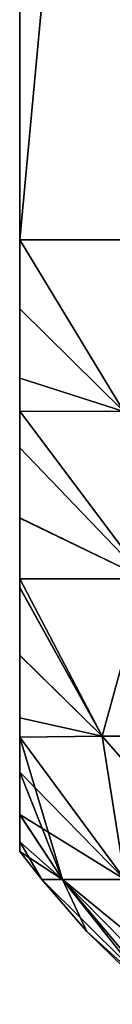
# Model space of a CAD drawing. Header units: metres. Extents: x -90 to 90, y -123 to 74.
# Tile 45 of 131: x -72 to -71.548, y 24.25 to 29.08. Entities that reach past the tile are written whole.
import ezdxf

# ---------------------------------------------------------------- set-up
doc = ezdxf.new("R2010")
doc.units = ezdxf.units.M
doc.layers.add('solid_11662012', color=7, linetype='CONTINUOUS')

msp = doc.modelspace()

# ---------------------------------------------------------------- linework, layer by layer
at = {"layer": 'solid_11662012'}
for points in [[(-71.258331, 28, 6.5), (-71.258331, 36, 6.5), (-72, 36, 5)], [(-72, 28, 5), (-71.258331, 28, 6.5), (-72, 36, 5)], [(-72, 28, -5), (-72, 28, 5), (-72, 36, 5)], [(-72, 28, -5), (-72, 36, 5), (-72, 36, -5)], [(-72, 28, -5), (-72, 36, -5), (-71.258331, 36, -6.5)], [(-72, 28, -5), (-71.258331, 36, -6.5), (-71.258331, 28, -6.5)], [(-71.491638, 27.158506, 5.923935), (-71.258331, 28, 6.5), (-72, 28, 5)], [(-72, 27.661566, 4.970107), (-71.491638, 27.158506, 5.923935), (-72, 28, 5)], [(-72, 27.66193, -4.970171), (-72, 27.661566, 4.970107), (-72, 28, 5)], [(-72, 27.66193, -4.970171), (-72, 28, 5), (-72, 28, -5)], [(-71.491638, 27.158506, -5.92393), (-72, 28, -5), (-71.258331, 28, -6.5)], [(-71.491638, 27.158506, -5.92393), (-72, 27.66193, -4.970171), (-72, 28, -5)], [(-72, 27.321575, -4.878502), (-72, 27.661566, 4.970107), (-72, 27.66193, -4.970171)], [(-71.491638, 27.158506, -5.92393), (-72, 27.321575, -4.878502), (-72, 27.66193, -4.970171)], [(-72, 27.661566, 4.970107), (-72, 27.32147, 4.878463), (-71.491638, 27.158506, 5.923935)], [(-72, 27.321575, -4.878502), (-72, 27.32147, 4.878463), (-72, 27.661566, 4.970107)], [(-72, 27.159101, -4.811787), (-72, 27.32147, 4.878463), (-72, 27.321575, -4.878502)], [(-71.491638, 27.158506, -5.92393), (-72, 27.159101, -4.811787), (-72, 27.321575, -4.878502)], [(-72, 27.32147, 4.878463), (-72, 27.159086, 4.811779), (-71.491638, 27.158506, 5.923935)], [(-72, 27.159101, -4.811787), (-72, 27.159086, 4.811779), (-72, 27.32147, 4.878463)], [(-72, 26.979315, -4.719471), (-72, 27.159086, 4.811779), (-72, 27.159101, -4.811787)], [(-71.386436, 26.337818, -5.660066), (-72, 27.159101, -4.811787), (-71.491638, 27.158506, -5.92393)], [(-71.386436, 26.337818, -5.660066), (-72, 26.979315, -4.719471), (-72, 27.159101, -4.811787)], [(-71.386414, 26.337818, 5.660108), (-71.491638, 27.158506, 5.923935), (-72, 27.159086, 4.811779)], [(-71.386414, 26.337818, 5.660108), (-72, 27.159086, 4.811779), (-72, 26.979347, 4.719491)], [(-72, 26.979315, -4.719471), (-72, 26.979347, 4.719491), (-72, 27.159086, 4.811779)], [(-72, 26.635815, 4.483718), (-71.386414, 26.337818, 5.660108), (-72, 26.979347, 4.719491)], [(-72, 26.979315, -4.719471), (-72, 26.635815, 4.483718), (-72, 26.979347, 4.719491)], [(-72, 26.635529, -4.483488), (-72, 26.635815, 4.483718), (-72, 26.979315, -4.719471)], [(-71.386436, 26.337818, -5.660066), (-72, 26.635529, -4.483488), (-72, 26.979315, -4.719471)], [(-72, 26.635815, 4.483718), (-72, 26.337978, 4.205747), (-71.386414, 26.337818, 5.660108)], [(-72, 26.33799, -4.205757), (-72, 26.337978, 4.205747), (-72, 26.635815, 4.483718)], [(-72, 26.33799, -4.205757), (-72, 26.635815, 4.483718), (-72, 26.635529, -4.483488)], [(-71.386436, 26.337818, -5.660066), (-72, 26.33799, -4.205757), (-72, 26.635529, -4.483488)], [(-72, 26.293736, -4.157683), (-72, 26.337978, 4.205747), (-72, 26.33799, -4.205757)], [(-71.386436, 26.337818, -5.660066), (-71.596733, 25.56493, -4.296257), (-72, 26.33799, -4.205757)], [(-72, 26.293736, -4.157683), (-72, 26.33799, -4.205757), (-71.596733, 25.56493, -4.296257)], [(-72, 26.337978, 4.205747), (-71.596748, 25.56493, 4.296209), (-71.386414, 26.337818, 5.660108)], [(-72, 26.294113, 4.158103), (-71.596748, 25.56493, 4.296209), (-72, 26.337978, 4.205747)], [(-72, 26.293736, -4.157683), (-72, 26.294113, 4.158103), (-72, 26.337978, 4.205747)], [(-71.386414, 26.337818, 5.660108), (-71.596748, 25.56493, 4.296209), (-71.041161, 25.56493, 5.570889)], [(-71.386436, 26.337818, -5.660066), (-71.04113, 25.56493, -5.570943), (-71.596733, 25.56493, -4.296257)], [(-72, 25.962175, 3.728458), (-71.596748, 25.56493, 4.296209), (-72, 26.294113, 4.158103)], [(-72, 26.293736, -4.157683), (-72, 25.962175, 3.728458), (-72, 26.294113, 4.158103)], [(-72, 25.961771, -3.727846), (-72, 25.962175, 3.728458), (-72, 26.293736, -4.157683)], [(-72, 25.961771, -3.727846), (-72, 26.293736, -4.157683), (-71.596733, 25.56493, -4.296257)], [(-72, 25.962175, 3.728458), (-72, 25.6549, 3.186801), (-71.596748, 25.56493, 4.296209)], [(-72, 25.961771, -3.727846), (-72, 25.6549, 3.186801), (-72, 25.962175, 3.728458)], [(-72, 25.654558, -3.186094), (-72, 25.6549, 3.186801), (-72, 25.961771, -3.727846)], [(-72, 25.654558, -3.186094), (-72, 25.961771, -3.727846), (-71.596733, 25.56493, -4.296257)], [(-72, 25.6549, 3.186801), (-72, 25.560627, 2.980309), (-71.596748, 25.56493, 4.296209)], [(-72, 25.560633, -2.980324), (-72, 25.560627, 2.980309), (-72, 25.6549, 3.186801)], [(-72, 25.654558, -3.186094), (-72, 25.560633, -2.980324), (-72, 25.6549, 3.186801)], [(-72, 25.654558, -3.186094), (-71.596733, 25.56493, -4.296257), (-72, 25.560633, -2.980324)], [(-71.596748, 25.56493, 4.296209), (-72, 25.560627, 2.980309), (-71.487495, 24.862066, 3.078066)], [(-71.487495, 24.862066, -3.078066), (-72, 25.560633, -2.980324), (-71.596733, 25.56493, -4.296257)], [(-72, 25.388529, -2.530165), (-72, 25.560627, 2.980309), (-72, 25.560633, -2.980324)], [(-71.790993, 24.862066, -1.552313), (-72, 25.388529, -2.530165), (-72, 25.560633, -2.980324)], [(-71.487495, 24.862066, -3.078066), (-71.790993, 24.862066, -1.552313), (-72, 25.560633, -2.980324)], [(-72, 25.560627, 2.980309), (-72, 25.388775, 2.530899), (-71.487495, 24.862066, 3.078066)], [(-72, 25.388529, -2.530165), (-72, 25.388775, 2.530899), (-72, 25.560627, 2.980309)], [(-71.596748, 25.56493, 4.296209), (-71.487495, 24.862066, 3.078066), (-70.98745, 24.862066, 4.551152)], [(-71.041161, 25.56493, 5.570889), (-71.596748, 25.56493, 4.296209), (-70.98745, 24.862066, 4.551152)], [(-70.98745, 24.862066, -4.551152), (-71.596733, 25.56493, -4.296257), (-71.04113, 25.56493, -5.570943)], [(-70.98745, 24.862066, -4.551152), (-71.487495, 24.862066, -3.078066), (-71.596733, 25.56493, -4.296257)], [(-72, 25.388775, 2.530899), (-72, 25.180328, 1.765009), (-71.487495, 24.862066, 3.078066)], [(-72, 25.388529, -2.530165), (-72, 25.180328, 1.765009), (-72, 25.388775, 2.530899)], [(-72, 25.180191, -1.764364), (-72, 25.180328, 1.765009), (-72, 25.388529, -2.530165)], [(-71.790993, 24.862066, -1.552313), (-72, 25.180191, -1.764364), (-72, 25.388529, -2.530165)], [(-72, 25.180328, 1.765009), (-71.790993, 24.862066, 1.552313), (-71.487495, 24.862066, 3.078066)], [(-72, 25.180328, 1.765009), (-72, 25.046347, 0.908587), (-71.790993, 24.862066, 1.552313)], [(-72, 25.180191, -1.764364), (-72, 25.046347, 0.908587), (-72, 25.180328, 1.765009)], [(-72, 25.046309, -0.908213), (-72, 25.046347, 0.908587), (-72, 25.180191, -1.764364)], [(-71.790993, 24.862066, -1.552313), (-72, 25.046309, -0.908213), (-72, 25.180191, -1.764364)], [(-72, 25.046347, 0.908587), (-72, 25), (-71.790993, 24.862066, 1.552313)], [(-72, 25.046309, -0.908213), (-72, 25), (-72, 25.046347, 0.908587)], [(-72, 25.046309, -0.908213), (-71.892731, 24.862066), (-72, 25)], [(-71.790993, 24.862066, -1.552313), (-71.892731, 24.862066), (-72, 25.046309, -0.908213)], [(-72, 25), (-71.892731, 24.862066), (-71.790993, 24.862066, 1.552313)], [(-71.278381, 24.25, 0.80664), (-71.790993, 24.862066, 1.552313), (-71.892731, 24.862066)], [(-71.672791, 24.607269), (-71.278381, 24.25, 0.80664), (-71.892731, 24.862066)], [(-71.790993, 24.862066, -1.552313), (-71.672791, 24.607269), (-71.892731, 24.862066)], [(-71.048782, 24.25, 2.403512), (-71.487495, 24.862066, 3.078066), (-71.790993, 24.862066, 1.552313)], [(-71.192101, 24.25, 1.609175), (-71.048782, 24.25, 2.403512), (-71.790993, 24.862066, 1.552313)], [(-71.278381, 24.25, 0.80664), (-71.192101, 24.25, 1.609175), (-71.790993, 24.862066, 1.552313)], [(-71.790993, 24.862066, -1.552313), (-71.30719, 24.25), (-71.672791, 24.607269)], [(-71.278381, 24.25, -0.806637), (-71.30719, 24.25), (-71.790993, 24.862066, -1.552313)], [(-71.192101, 24.25, -1.609173), (-71.790993, 24.862066, -1.552313), (-71.487495, 24.862066, -3.078066)], [(-71.192101, 24.25, -1.609173), (-71.278381, 24.25, -0.806637), (-71.790993, 24.862066, -1.552313)], [(-71.672791, 24.607269), (-71.30719, 24.25), (-71.278381, 24.25, 0.80664)]]:
    msp.add_3dface(points, dxfattribs=at)

doc.saveas('drawing.dxf')
